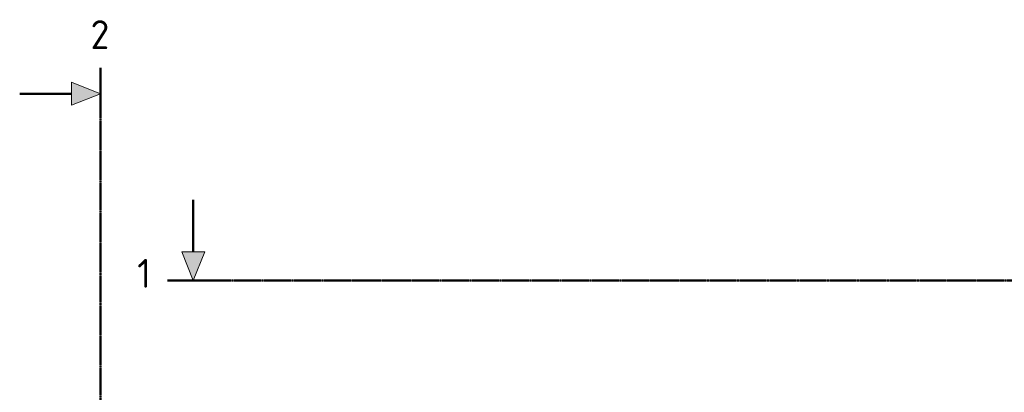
# Model space of a CAD drawing. Header units: millimetres. Extents: x -253989 to -201512, y -82117 to 103114.
# Tile 65 of 67: x -253989 to -250575, y 101822 to 103114. Entities that reach past the tile are written whole.
import ezdxf

# ---------------------------------------------------------------- set-up
doc = ezdxf.new("R2010")
doc.units = ezdxf.units.MM
doc.linetypes.add('XX-CENTER', pattern=[8, 5, -1, 1, -1])
for name, color, linetype, lineweight in [('X-XX-AL-VERWIJZING_DOORSNEDE-G', 7, 'Continuous', 18), ('X-XX-AL-VERWIJZING_DOORSNEDE-G-1', 7, 'XX-CENTER', 18), ('X-XX-AL-VERWIJZING_DOORSNEDE-G-2', 7, 'Continuous', 50), ('X-XX-AL-VERWIJZING_DOORSNEDE-G-3', 7, 'Continuous', 13), ('X-XX-AL-VERWIJZING_DOORSNEDE-G-4', 7, 'XX-CENTER', 50)]:
    doc.layers.add(name, color=color, linetype=linetype, lineweight=lineweight)
doc.styles.add('NLCS-ISO', font='NLCS-ISO.ttf', dxfattribs={"height": 100})

# ---------------------------------------------------------------- blocks, each defined once
blk = doc.blocks.new('Section - Doorsnede_Head-514630-Bovenaanzicht geleidewerk enkel _special_')
at = {"layer": 'X-XX-AL-VERWIJZING_DOORSNEDE-G'}
blk.add_hatch(color=256, dxfattribs=at).paths.add_polyline_path([(6.49, -5), (2.49, -5), (4.49, 0)], flags=0)
at = {"layer": 'X-XX-AL-VERWIJZING_DOORSNEDE-G-2'}
for p, q in [((0, 0), (7.5, 0)), ((4.49, -5), (4.49, -14))]:
    blk.add_line(p, q, dxfattribs=at)
at = {"layer": 'X-XX-AL-VERWIJZING_DOORSNEDE-G-3'}
for p, q in [((4.49, 0), (2.49, -5)), ((6.49, -5), (4.49, 0)), ((2.49, -5), (6.49, -5))]:
    blk.add_line(p, q, dxfattribs=at)

msp = doc.modelspace()

# ---------------------------------------------------------------- linework, layer by layer
at = {"layer": 'X-XX-AL-VERWIJZING_DOORSNEDE-G-4'}
for p, q in [((-253708.9, 102946.9), (-253708.9, 99558.8)), ((-253477, 102209.5), (-241970.2, 102209.5))]:
    msp.add_line(p, q, dxfattribs=at)

# ---------------------------------------------------------------- block references
at = {"layer": 'X-XX-AL-VERWIJZING_DOORSNEDE-G-1', "xscale": 19.99999999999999, "yscale": 19.99999999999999, "zscale": 19.99999999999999, "rotation": 269.9999999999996}
msp.add_blockref('Section - Doorsnede_Head-514630-Bovenaanzicht geleidewerk enkel _special_', (-253708.9, 102946.9), dxfattribs=at)
at = {"layer": 'X-XX-AL-VERWIJZING_DOORSNEDE-G-1', "extrusion": (0, 0, -1), "xscale": 19.99999999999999, "yscale": 19.99999999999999, "zscale": 19.99999999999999, "rotation": 180}
msp.add_blockref('Section - Doorsnede_Head-514630-Bovenaanzicht geleidewerk enkel _special_', (253477, 102209.5), dxfattribs=at)

# ---------------------------------------------------------------- texts
at = {"layer": 'X-XX-AL-VERWIJZING_DOORSNEDE-G', "char_height": 100, "attachment_point": 1, "style": 'NLCS-ISO'}
for s, insert, width in [('2', (-253743.3, 103111.9), 84.979), ('1', (-253581.4, 102284.6), 60.928)]:
    msp.add_mtext(s, dxfattribs=dict(at, insert=insert, width=width))

doc.saveas('drawing.dxf')
